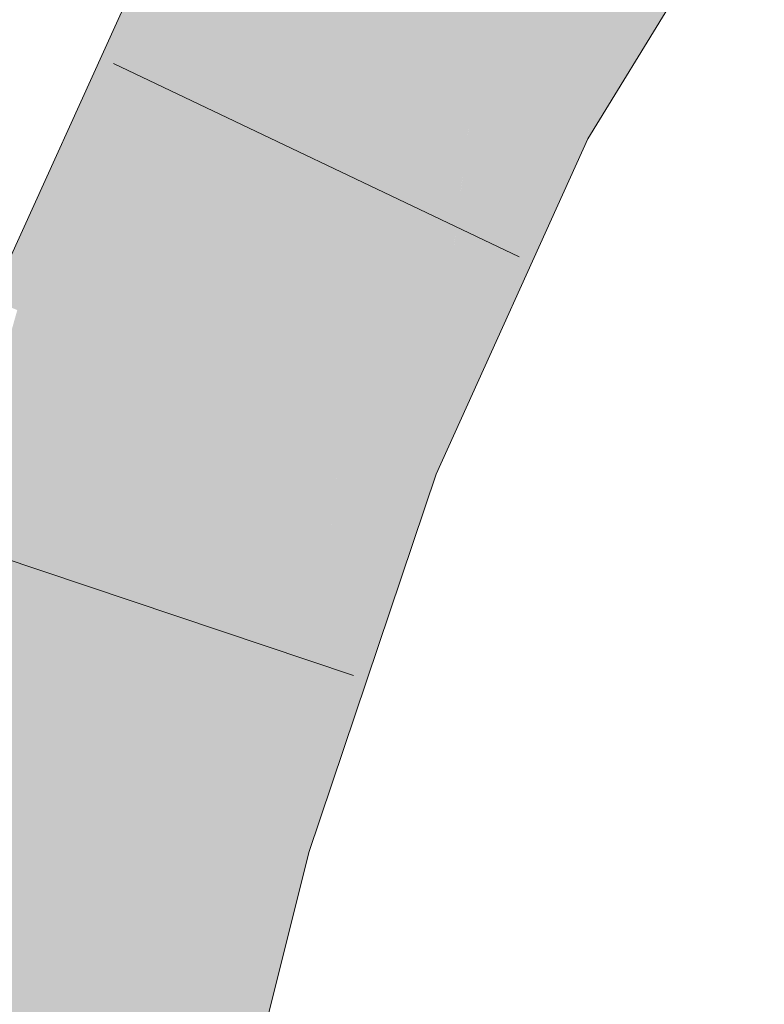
# Model space of a CAD drawing. Extents: x -620 to 300, y 62 to 1107.
# Tile 179 of 256: x 177.148 to 177.537, y 804.829 to 805.344. Entities that reach past the tile are written whole.
import ezdxf

# ---------------------------------------------------------------- set-up
doc = ezdxf.new("R2010")
doc.units = 0
doc.layers.get('0').update_dxf_attribs({"lineweight": 35})
for name, color, linetype, lineweight, true_color in [('E_Leerrohr 25-A06G9G0X8I', 7, 'Continuous', 9, 0xff8000), ('E_Leerrohr 25-Shading', 7, 'Continuous', 9, 0xff8000), ('E_Leerrohr 32-Shading', 7, 'Continuous', 9, 0x00b300)]:
    doc.layers.add(name, color=color, linetype=linetype, lineweight=lineweight, true_color=true_color)

# ---------------------------------------------------------------- blocks, each defined once
blk = doc.blocks.new('Shading-A06G9FMN8I', base_point=(255.3952, 758.47839))
at = {"layer": 'E_Leerrohr 25-Shading', "color": 31, "true_color": 0xfabd7f}
for points in [[(177.25645, 805.38098), (177.33461, 805.33966), (177.36456, 805.55676), (177.43619, 805.50494)], [(177.38603, 805.3125), (177.41013, 805.46252), (177.34177, 805.33588), (177.34512, 805.35675)], [(177.41275, 805.29834), (177.42601, 805.41528), (177.38603, 805.3125), (177.41013, 805.46252)], [(177.42601, 805.41528), (177.41275, 805.29834), (177.44673, 805.3537)], [(177.16713, 805.18384), (177.24942, 805.15161), (177.25645, 805.38098), (177.33461, 805.33966)], [(177.34512, 805.35675), (177.33461, 805.33966), (177.34177, 805.33588)], [(177.34003, 805.32184), (177.33461, 805.33966), (177.31566, 805.12567), (177.24942, 805.15161)], [(177.34177, 805.33588), (177.33461, 805.33966), (177.34003, 805.32184)], [(177.38603, 805.3125), (177.34177, 805.33588), (177.3735, 805.21167), (177.34003, 805.32184)], [(177.3735, 805.21167), (177.34003, 805.32184), (177.33173, 805.11938), (177.31566, 805.12567)], [(177.38603, 805.3125), (177.37755, 805.2442), (177.41275, 805.29834)], [(177.37755, 805.2442), (177.3735, 805.21167), (177.41275, 805.29834)], [(177.09442, 804.96765), (177.17931, 804.94299), (177.16713, 805.18384), (177.24942, 805.15161)], [(177.24942, 805.15161), (177.17931, 804.94299), (177.3085, 805.05023), (177.26418, 804.91833)], [(177.24942, 805.15161), (177.3085, 805.05023), (177.31566, 805.12567)], [(177.31566, 805.12567), (177.31093, 805.07581), (177.33173, 805.11938)], [(177.31093, 805.07581), (177.3085, 805.05023), (177.33173, 805.11938)], [(177.03557, 804.72992), (177.12288, 804.71613), (177.09442, 804.96765), (177.17931, 804.94299)], [(177.17931, 804.94299), (177.12288, 804.71613), (177.26418, 804.91833), (177.18884, 804.70569)], [(177.18884, 804.70569), (177.21017, 804.70233), (177.26418, 804.91833)]]:
    blk.add_solid(points, dxfattribs=at)
at = {"layer": 'E_Leerrohr 25-Shading', "color": 43, "true_color": 0xd7ab7f}
for points in [[(177.44673, 805.3537), (177.41275, 805.29834), (177.53513, 805.42786), (177.44511, 805.28125)], [(177.25645, 805.38098), (177.22638, 805.39685), (177.16713, 805.18384), (177.22253, 805.39221)], [(177.16713, 805.18384), (177.22253, 805.39221), (177.19218, 805.3277), (177.22012, 805.38928)], [(177.19218, 805.3277), (177.13303, 805.19714), (177.14949, 805.19073)], [(177.16713, 805.18384), (177.19218, 805.3277), (177.14949, 805.19073)], [(177.41275, 805.29834), (177.3735, 805.21167), (177.36583, 805.10602), (177.34335, 805.11481)], [(177.41275, 805.29834), (177.36583, 805.10602), (177.44511, 805.28125)], [(177.3735, 805.21167), (177.33173, 805.11938), (177.34335, 805.11481)], [(177.10381, 804.99554), (177.14949, 805.19073), (177.11021, 805.06152), (177.1468, 805.19177)], [(177.16713, 805.18384), (177.14949, 805.19073), (177.10381, 804.99554)], [(177.34335, 805.11481), (177.33173, 805.11938), (177.27679, 804.91467), (177.3085, 805.05023)], [(177.34335, 805.11481), (177.27679, 804.91467), (177.29529, 804.9093)], [(177.29529, 804.9093), (177.29933, 804.90808), (177.34335, 805.11481), (177.36583, 805.10602)], [(177.3085, 805.05023), (177.26418, 804.91833), (177.27679, 804.91467)], [(177.27267, 804.89117), (177.26418, 804.91833), (177.23872, 804.69781), (177.21017, 804.70233)], [(177.27679, 804.91467), (177.26418, 804.91833), (177.27267, 804.89117)], [(177.29529, 804.9093), (177.27679, 804.91467), (177.28513, 804.85138), (177.27267, 804.89117)], [(177.28513, 804.85138), (177.29933, 804.90808), (177.29529, 804.9093)], [(177.28513, 804.85138), (177.27267, 804.89117), (177.24634, 804.69666), (177.23872, 804.69781)]]:
    blk.add_solid(points, dxfattribs=at)
at = {"layer": 'E_Leerrohr 32-Shading', "color": 83, "true_color": 0x7fd57f}
for points in [[(176.88393, 805.28015), (176.94501, 805.24091), (177.1441, 805.45673), (177.15271, 805.44922)], [(176.94548, 805.2406), (177.15271, 805.44922), (176.94501, 805.24091)], [(176.94548, 805.2406), (177.09691, 805.38452), (177.15271, 805.44922), (177.15427, 805.44788)]]:
    blk.add_solid(points, dxfattribs=at)
at = {"layer": 'E_Leerrohr 32-Shading', "color": 83, "true_color": 0x7fbd7f}
for points in [[(177.01987, 805.26367), (177.15306, 805.41895), (176.9566, 805.20789), (177.13727, 805.4093)], [(176.96613, 805.20105), (176.97054, 805.19781), (177.15306, 805.41895), (177.15373, 805.41937)], [(177.16699, 805.40442), (177.14487, 805.40417), (177.12718, 805.35229), (177.0955, 805.3324)]]:
    blk.add_solid(points, dxfattribs=at)
blk = doc.blocks.new('Referenz-A06G9G138I')
at = {"layer": 'E_Leerrohr 25-A06G9G0X8I', "linetype": 'Continuous', "ltscale": 0.13}
for p, q in [((177.44512, 805.28124), (177.53749, 805.43172)), ((177.13303, 805.19716), (177.22409, 805.39806)), ((177.40922, 805.21964), (177.19705, 805.32068)), ((177.36582, 805.10601), (177.44512, 805.28124)), ((177.29933, 804.90811), (177.36582, 805.10601)), ((177.32263, 805.0006), (177.09985, 805.07541)), ((177.24634, 804.69663), (177.29933, 804.90811))]:
    blk.add_line(p, q, dxfattribs=at)

msp = doc.modelspace()

# ---------------------------------------------------------------- block references
at = {"color": 8, "lineweight": 25, "ltscale": 0.25, "true_color": 0x808080}
msp.add_blockref('Referenz-A06G9G138I', (0, 0), dxfattribs=at)
msp.add_blockref('Shading-A06G9FMN8I', (255.3952, 758.47839))

doc.saveas('drawing.dxf')
